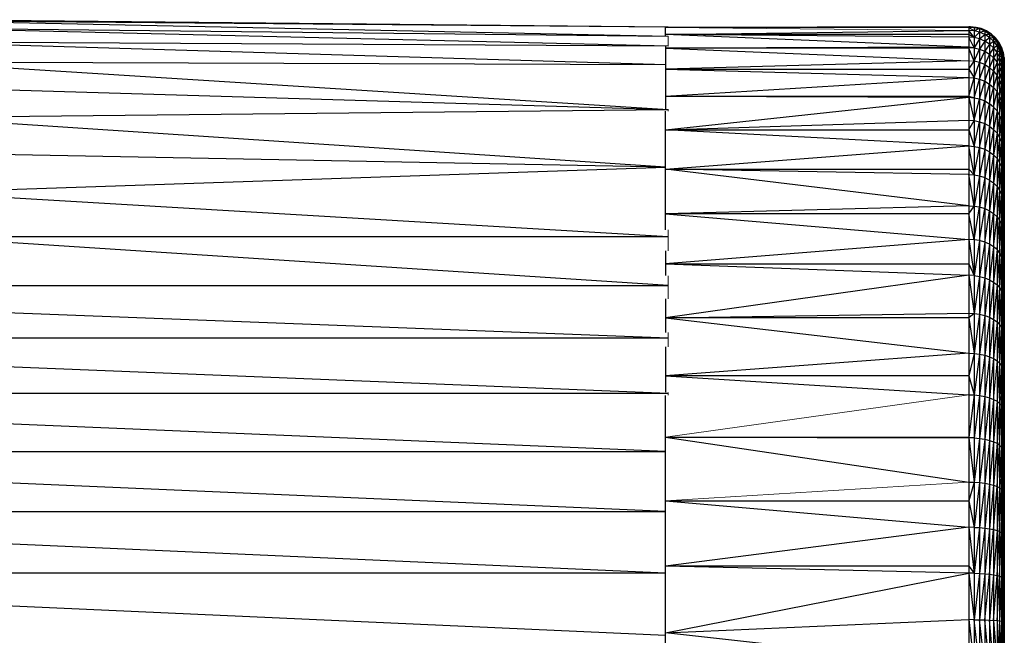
# Model space of a CAD drawing. Header units: millimetres. Extents: x 0 to 1300, y 1 to 464.
# Tile 35 of 52: x 1058 to 1087, y 21 to 39. Entities that reach past the tile are written whole.
import ezdxf

# ---------------------------------------------------------------- set-up
doc = ezdxf.new("R2010")
doc.units = ezdxf.units.MM

msp = doc.modelspace()

# ---------------------------------------------------------------- linework, layer by layer
at = {"color": 7, "linetype": 'Continuous', "lineweight": 25}
for p, q in [((1077.242, 38.788), (1054.568, 39.014)), ((1077.242, 38.513), (1054.57, 38.989)), ((1077.242, 38.788), (1054.57, 38.989)), ((1077.242, 38.229), (1054.629, 38.764)), ((1077.242, 38.513), (1054.629, 38.764)), ((1086.16, 38.798), (1077.16, 38.785)), ((1077.16, 38.526), (1077.16, 38.785)), ((1086.16, 38.785), (1077.16, 38.785)), ((1077.16, 38.577), (1086.16, 38.697)), ((1086.16, 38.193), (1077.16, 38.577)), ((1086.16, 38.495), (1077.16, 38.577)), ((1086.16, 38.577), (1077.16, 38.577)), ((1086.16, 38.798), (1086.16, 0.824)), ((1086.326, 38.784), (1086.16, 38.798)), ((1086.326, 38.784), (1086.16, 38.785)), ((1086.326, 38.481), (1086.16, 38.697)), ((1086.326, 38.683), (1086.16, 38.697)), ((1086.326, 38.481), (1086.16, 38.577)), ((1086.216, 38.798), (1086.161, 38.798)), ((1086.216, 38.798), (1086.216, 38.794)), ((1086.382, 38.784), (1086.216, 38.798)), ((1086.382, 38.784), (1086.324, 38.785)), ((1086.326, 38.784), (1086.326, 0.838)), ((1086.326, 38.784), (1086.478, 38.747)), ((1086.478, 38.747), (1086.326, 38.683)), ((1086.478, 38.645), (1086.326, 38.683)), ((1086.326, 38.481), (1086.478, 38.645)), ((1086.382, 38.784), (1086.382, 38.771)), ((1086.534, 38.747), (1086.382, 38.784)), ((1086.382, 38.784), (1086.403, 38.765)), ((1086.478, 38.747), (1086.478, 0.876)), ((1086.478, 38.747), (1086.636, 38.678)), ((1086.478, 38.645), (1086.636, 38.678)), ((1086.636, 38.577), (1086.478, 38.645)), ((1086.478, 38.444), (1086.636, 38.577)), ((1086.534, 38.747), (1086.534, 38.722)), ((1086.691, 38.678), (1086.534, 38.747)), ((1086.534, 38.747), (1086.572, 38.706)), ((1086.636, 38.678), (1086.636, 0.944)), ((1086.636, 38.678), (1086.778, 38.585)), ((1086.636, 38.577), (1086.778, 38.585)), ((1086.778, 38.485), (1086.636, 38.577)), ((1086.691, 38.678), (1086.691, 38.642)), ((1086.833, 38.585), (1086.691, 38.678)), ((1086.691, 38.678), (1086.743, 38.608)), ((1086.778, 38.585), (1086.778, 1.037)), ((1086.778, 38.585), (1086.899, 38.473)), ((1086.833, 38.585), (1086.833, 38.533)), ((1086.955, 38.473), (1086.833, 38.585)), ((1086.833, 38.585), (1086.896, 38.475)), ((1077.16, 37.67), (1054.727, 38.347)), ((1077.242, 38.229), (1054.727, 38.347)), ((1086.326, 38.18), (1086.16, 38.495)), ((1086.326, 38.481), (1086.16, 38.495)), ((1086.478, 38.444), (1086.326, 38.481)), ((1086.478, 38.444), (1086.326, 38.18)), ((1086.636, 38.377), (1086.478, 38.444)), ((1086.636, 38.377), (1086.478, 38.143)), ((1086.636, 38.377), (1086.778, 38.485)), ((1086.778, 38.285), (1086.636, 38.377)), ((1086.778, 38.285), (1086.636, 38.077)), ((1086.899, 38.373), (1086.778, 38.485)), ((1086.778, 38.485), (1086.899, 38.473)), ((1086.778, 38.285), (1086.899, 38.373)), ((1086.899, 38.175), (1086.778, 38.285)), ((1086.899, 38.473), (1086.899, 1.149)), ((1086.899, 38.473), (1087, 38.342)), ((1087, 38.243), (1086.899, 38.373)), ((1086.899, 38.373), (1087, 38.342)), ((1086.955, 38.473), (1086.955, 38.4)), ((1086.955, 38.473), (1087.055, 38.243)), ((1087.055, 38.342), (1086.955, 38.473)), ((1087, 38.342), (1087, 1.28)), ((1087, 38.342), (1087.077, 38.199)), ((1087.055, 38.342), (1087.055, 38.238)), ((1087.055, 38.342), (1087.132, 38.101)), ((1087.132, 38.199), (1087.055, 38.342)), ((1077.16, 38.223), (1077.16, 36.359)), ((1086.16, 38.193), (1077.16, 38.164)), ((1077.16, 38.164), (1086.16, 37.793)), ((1086.16, 38.164), (1077.16, 38.164)), ((1086.326, 38.18), (1086.16, 38.193)), ((1086.326, 38.18), (1086.16, 38.164)), ((1086.326, 37.78), (1086.16, 38.164)), ((1086.326, 38.18), (1086.478, 38.143)), ((1086.326, 37.78), (1086.478, 38.143)), ((1086.478, 38.143), (1086.636, 38.077)), ((1086.478, 37.744), (1086.636, 38.077)), ((1086.636, 38.077), (1086.778, 37.987)), ((1086.899, 38.175), (1086.778, 37.987)), ((1086.899, 38.175), (1087, 38.243)), ((1087, 38.046), (1086.899, 38.175)), ((1087, 38.046), (1086.899, 37.878)), ((1087.077, 38.101), (1087, 38.243)), ((1087, 38.243), (1087.077, 38.199)), ((1087, 38.046), (1087.077, 38.101)), ((1087.077, 37.905), (1087, 38.046)), ((1087.055, 38.243), (1087.047, 38.254)), ((1087.132, 38.101), (1087.055, 38.243)), ((1087.055, 38.243), (1087.057, 38.235)), ((1087.077, 38.199), (1087.077, 1.423)), ((1087.077, 38.199), (1087.129, 38.047)), ((1087.129, 37.95), (1087.077, 38.101)), ((1087.077, 38.101), (1087.129, 38.047)), ((1087.129, 38.047), (1087.129, 1.575)), ((1087.129, 38.047), (1087.156, 37.891)), ((1087.132, 38.199), (1087.132, 38.027)), ((1087.132, 38.199), (1087.185, 37.95)), ((1087.185, 38.047), (1087.132, 38.199)), ((1087.132, 38.101), (1087.185, 37.756)), ((1087.185, 37.95), (1087.132, 38.101)), ((1087.185, 38.047), (1087.185, 1.575)), ((1087.185, 38.047), (1087.212, 37.795)), ((1087.212, 37.891), (1087.185, 38.047)), ((1077.242, 36.337), (1054.837, 37.755)), ((1077.16, 37.668), (1054.837, 37.755)), ((1086.16, 37.793), (1077.16, 37.549)), ((1086.16, 37.549), (1086.326, 37.78)), ((1086.478, 37.744), (1086.326, 37.78)), ((1086.326, 37.285), (1086.478, 37.744)), ((1086.636, 37.68), (1086.478, 37.744)), ((1086.778, 37.987), (1086.636, 37.68)), ((1086.778, 37.987), (1086.899, 37.878)), ((1086.899, 37.878), (1086.778, 37.591)), ((1086.899, 37.878), (1087, 37.752)), ((1087, 37.752), (1086.899, 37.485)), ((1087.077, 37.905), (1087, 37.752)), ((1087, 37.752), (1087.077, 37.613)), ((1087.077, 37.905), (1087.129, 37.95)), ((1087.129, 37.756), (1087.077, 37.905)), ((1087.129, 37.756), (1087.077, 37.613)), ((1087.156, 37.795), (1087.129, 37.95)), ((1087.129, 37.95), (1087.156, 37.891)), ((1087.156, 37.602), (1087.129, 37.756)), ((1087.156, 37.891), (1087.156, 1.731)), ((1087.156, 37.891), (1087.16, 37.703)), ((1087.16, 37.799), (1087.156, 37.891)), ((1087.16, 37.512), (1087.156, 37.795)), ((1087.156, 37.795), (1087.16, 37.703)), ((1087.185, 37.756), (1087.159, 37.83)), ((1087.16, 37.799), (1087.16, 1.823)), ((1087.185, 37.95), (1087.212, 37.602)), ((1087.212, 37.795), (1087.185, 37.95)), ((1087.185, 37.756), (1087.212, 37.315)), ((1087.212, 37.602), (1087.185, 37.756)), ((1087.212, 37.891), (1087.212, 1.731)), ((1087.212, 37.891), (1087.216, 37.703)), ((1087.216, 37.799), (1087.212, 37.891)), ((1087.212, 37.795), (1087.216, 37.512)), ((1087.216, 37.703), (1087.212, 37.795)), ((1087.216, 37.799), (1087.216, 1.823)), ((1077.16, 37.549), (1086.16, 37.298)), ((1077.16, 37.549), (1086.16, 37.549)), ((1086.16, 37.549), (1086.326, 37.285)), ((1086.478, 37.25), (1086.636, 37.68)), ((1086.636, 37.68), (1086.778, 37.591)), ((1086.636, 37.187), (1086.778, 37.591)), ((1086.778, 37.591), (1086.899, 37.485)), ((1086.778, 37.101), (1086.899, 37.485)), ((1086.899, 37.485), (1087, 37.361)), ((1087.077, 37.613), (1087, 37.361)), ((1087.077, 37.613), (1087.129, 37.466)), ((1087.129, 37.466), (1087.077, 37.226)), ((1087.156, 37.602), (1087.129, 37.466)), ((1087.129, 37.466), (1087.156, 37.315)), ((1087.16, 37.226), (1087.156, 37.602)), ((1087.156, 37.602), (1087.16, 37.512)), ((1087.16, 37.672), (1087.185, 37.466)), ((1087.185, 37.466), (1087.16, 37.535)), ((1087.185, 37.466), (1087.212, 36.934)), ((1087.212, 37.315), (1087.185, 37.466)), ((1087.212, 37.602), (1087.216, 37.226)), ((1087.216, 37.512), (1087.212, 37.602)), ((1077.16, 36.74), (1086.16, 37.298)), ((1086.16, 37.298), (1086.326, 37.285)), ((1086.16, 36.74), (1086.326, 37.285)), ((1086.326, 37.285), (1086.478, 37.25)), ((1086.326, 36.696), (1086.478, 37.25)), ((1086.478, 37.25), (1086.636, 37.187)), ((1086.478, 36.662), (1086.636, 37.187)), ((1086.636, 37.187), (1086.778, 37.101)), ((1086.899, 36.998), (1087, 37.361)), ((1087, 37.361), (1087.077, 37.226)), ((1087, 36.878), (1087.077, 37.226)), ((1087.077, 37.226), (1087.129, 37.082)), ((1087.156, 37.315), (1087.129, 37.082)), ((1087.156, 37.315), (1087.16, 36.847)), ((1087.16, 37.226), (1087.156, 37.315)), ((1087.16, 37.331), (1087.185, 37.082)), ((1087.185, 37.082), (1087.16, 37.149)), ((1087.212, 37.315), (1087.216, 36.847)), ((1087.216, 37.226), (1087.212, 37.315)), ((1077.242, 36.337), (1054.933, 37.003)), ((1086.636, 36.602), (1086.778, 37.101)), ((1086.778, 37.101), (1086.899, 36.998)), ((1086.778, 36.519), (1086.899, 36.998)), ((1086.899, 36.998), (1087, 36.878)), ((1086.899, 36.419), (1087, 36.878)), ((1087, 36.878), (1087.077, 36.746)), ((1087.129, 37.082), (1087.077, 36.746)), ((1087.129, 37.082), (1087.156, 36.934)), ((1087.156, 36.934), (1087.129, 36.606)), ((1087.156, 36.934), (1087.16, 36.377)), ((1087.16, 36.847), (1087.156, 36.934)), ((1087.16, 36.896), (1087.185, 36.606)), ((1087.185, 37.082), (1087.212, 36.462)), ((1087.212, 36.934), (1087.185, 37.082)), ((1087.212, 36.934), (1087.216, 36.377)), ((1087.216, 36.847), (1087.212, 36.934)), ((1077.16, 36.74), (1086.16, 36.709)), ((1077.16, 36.74), (1086.16, 36.74)), ((1077.16, 35.746), (1086.16, 36.709)), ((1086.16, 36.74), (1086.326, 36.696)), ((1086.16, 36.709), (1086.326, 36.017)), ((1086.16, 36.709), (1086.326, 36.696)), ((1086.326, 36.696), (1086.478, 36.662)), ((1086.326, 36.017), (1086.478, 36.662)), ((1086.478, 36.662), (1086.636, 36.602)), ((1086.478, 35.985), (1086.636, 36.602)), ((1086.636, 36.602), (1086.778, 36.519)), ((1087, 36.303), (1087.077, 36.746)), ((1087.077, 36.746), (1087.129, 36.606)), ((1087.077, 36.175), (1087.129, 36.606)), ((1087.129, 36.606), (1087.156, 36.462)), ((1087.185, 36.606), (1087.16, 36.671)), ((1087.185, 36.606), (1087.212, 35.901)), ((1087.212, 36.462), (1087.185, 36.606)), ((1077.242, 36.337), (1054.994, 36.102)), ((1077.16, 32.774), (1077.16, 36.296)), ((1086.636, 35.927), (1086.778, 36.519)), ((1086.899, 36.419), (1086.778, 36.519)), ((1086.899, 36.419), (1086.778, 35.847)), ((1087, 36.303), (1086.899, 36.419)), ((1087, 36.303), (1086.899, 35.751)), ((1087.077, 36.175), (1087, 36.303)), ((1087.129, 36.04), (1087.156, 36.462)), ((1087.156, 36.462), (1087.16, 35.819)), ((1087.16, 36.377), (1087.156, 36.462)), ((1087.16, 36.37), (1087.185, 36.04)), ((1087.212, 36.462), (1087.216, 35.819)), ((1087.216, 36.377), (1087.212, 36.462)), ((1077.16, 34.635), (1054.994, 36.102)), ((1077.16, 35.746), (1086.16, 36.029)), ((1086.16, 36.029), (1086.326, 36.017)), ((1086.16, 35.746), (1086.326, 36.017)), ((1086.326, 36.017), (1086.478, 35.985)), ((1086.326, 35.252), (1086.478, 35.985)), ((1086.478, 35.985), (1086.636, 35.927)), ((1087.077, 36.175), (1087, 35.64)), ((1087.129, 36.04), (1087.077, 36.175)), ((1087.129, 36.04), (1087.077, 35.517)), ((1087.156, 35.901), (1087.129, 36.04)), ((1087.185, 36.04), (1087.16, 36.103)), ((1087.185, 36.04), (1087.212, 35.255)), ((1087.212, 35.901), (1087.185, 36.04)), ((1086.16, 35.264), (1077.16, 35.746)), ((1077.16, 35.746), (1086.16, 35.746)), ((1086.16, 35.746), (1086.326, 35.252)), ((1086.478, 35.221), (1086.636, 35.927)), ((1086.636, 35.927), (1086.778, 35.847)), ((1086.778, 35.847), (1086.636, 35.166)), ((1086.778, 35.847), (1086.899, 35.751)), ((1086.899, 35.751), (1086.778, 35.09)), ((1086.899, 35.751), (1087, 35.64)), ((1087.156, 35.901), (1087.129, 35.388)), ((1087.156, 35.901), (1087.16, 35.176)), ((1087.16, 35.819), (1087.156, 35.901)), ((1087.16, 35.756), (1087.185, 35.388)), ((1087.212, 35.901), (1087.216, 35.176)), ((1087.216, 35.819), (1087.212, 35.901)), ((1087, 35.64), (1086.899, 34.998)), ((1087, 35.64), (1087.077, 35.517)), ((1087.077, 35.517), (1087, 34.892)), ((1087.077, 35.517), (1087.129, 35.388)), ((1087.129, 35.388), (1087.077, 34.776)), ((1087.129, 35.388), (1087.156, 35.255)), ((1087.185, 35.388), (1087.16, 35.448)), ((1087.185, 35.388), (1087.212, 34.525)), ((1087.212, 35.255), (1087.185, 35.388)), ((1077.16, 34.577), (1086.16, 35.264)), ((1086.326, 34.405), (1086.16, 35.264)), ((1086.16, 35.264), (1086.326, 35.252)), ((1086.326, 35.252), (1086.478, 35.221)), ((1086.326, 34.405), (1086.478, 35.221)), ((1086.478, 35.221), (1086.636, 35.166)), ((1086.636, 35.166), (1086.478, 34.375)), ((1086.636, 35.166), (1086.778, 35.09)), ((1086.778, 35.09), (1086.636, 34.323)), ((1086.778, 35.09), (1086.899, 34.998)), ((1087.156, 35.255), (1087.129, 34.652)), ((1087.156, 35.255), (1087.16, 34.45)), ((1087.16, 35.176), (1087.156, 35.255)), ((1087.212, 35.255), (1087.216, 34.45)), ((1087.216, 35.176), (1087.212, 35.255)), ((1077.16, 34.631), (1055.026, 35.059)), ((1086.899, 34.998), (1086.778, 34.251)), ((1086.899, 34.998), (1087, 34.892)), ((1087, 34.892), (1086.899, 34.165)), ((1087, 34.892), (1087.077, 34.776)), ((1087.077, 34.776), (1087, 34.064)), ((1087.077, 34.776), (1087.129, 34.652)), ((1087.16, 35.057), (1087.185, 34.652)), ((1077.16, 34.626), (1055.038, 33.878)), ((1086.16, 33.489), (1077.16, 34.577)), ((1086.16, 34.415), (1077.16, 34.577)), ((1077.16, 34.577), (1086.16, 34.577)), ((1086.16, 34.577), (1086.326, 34.405)), ((1087.129, 34.652), (1087.077, 33.954)), ((1087.129, 34.652), (1087.156, 34.525)), ((1087.156, 34.525), (1087.129, 33.838)), ((1087.156, 34.525), (1087.16, 33.647)), ((1087.16, 34.45), (1087.156, 34.525)), ((1087.185, 34.652), (1087.16, 34.71)), ((1087.185, 34.652), (1087.212, 33.718)), ((1087.212, 34.525), (1087.185, 34.652)), ((1087.212, 34.525), (1087.216, 33.647)), ((1087.216, 34.45), (1087.212, 34.525)), ((1086.326, 33.479), (1086.16, 34.415)), ((1086.16, 34.415), (1086.326, 34.405)), ((1086.326, 34.405), (1086.478, 34.375)), ((1086.478, 34.375), (1086.326, 33.479)), ((1086.478, 34.375), (1086.636, 34.323)), ((1086.636, 34.323), (1086.478, 33.452)), ((1086.636, 34.323), (1086.778, 34.251)), ((1086.778, 34.251), (1086.636, 33.403)), ((1086.778, 34.251), (1086.899, 34.165)), ((1087.16, 34.277), (1087.185, 33.838)), ((1086.899, 34.165), (1086.778, 33.336)), ((1086.899, 34.165), (1087, 34.064)), ((1087, 34.064), (1086.899, 33.255)), ((1087, 34.064), (1087.077, 33.954)), ((1087.077, 33.954), (1087, 33.161)), ((1087.077, 33.954), (1087.129, 33.838)), ((1077.242, 32.564), (1055.038, 33.878)), ((1087.129, 33.838), (1087.077, 33.057)), ((1087.129, 33.838), (1087.156, 33.718)), ((1087.156, 33.718), (1087.129, 32.948)), ((1087.156, 33.718), (1087.16, 32.769)), ((1087.16, 33.647), (1087.156, 33.718)), ((1087.185, 33.838), (1087.16, 33.892)), ((1087.185, 33.838), (1087.212, 32.836)), ((1087.212, 33.718), (1087.185, 33.838)), ((1087.212, 33.718), (1087.216, 32.769)), ((1087.216, 33.647), (1087.212, 33.718)), ((1086.16, 33.489), (1077.16, 33.246)), ((1086.16, 33.489), (1086.326, 33.479)), ((1086.16, 33.246), (1086.326, 33.479)), ((1086.326, 33.479), (1086.478, 33.452)), ((1086.326, 32.481), (1086.478, 33.452)), ((1086.478, 33.452), (1086.636, 33.403)), ((1086.478, 32.455), (1086.636, 33.403)), ((1086.636, 33.403), (1086.778, 33.336)), ((1086.636, 32.41), (1086.778, 33.336)), ((1086.778, 33.336), (1086.899, 33.255)), ((1087.16, 33.419), (1087.185, 32.948)), ((1077.16, 33.246), (1086.16, 32.49)), ((1086.16, 33.246), (1077.16, 33.246)), ((1086.326, 32.481), (1086.16, 33.246)), ((1086.778, 32.348), (1086.899, 33.255)), ((1086.899, 33.255), (1087, 33.161)), ((1086.899, 32.273), (1087, 33.161)), ((1087, 33.161), (1087.077, 33.057)), ((1087, 32.185), (1087.077, 33.057)), ((1087.077, 33.057), (1087.129, 32.948)), ((1087.077, 32.09), (1087.129, 32.948)), ((1087.129, 32.948), (1087.156, 32.836)), ((1087.129, 31.989), (1087.156, 32.836)), ((1087.156, 32.836), (1087.16, 31.823)), ((1087.16, 32.769), (1087.156, 32.836)), ((1087.185, 32.948), (1087.16, 32.999)), ((1087.185, 32.948), (1087.212, 31.884)), ((1087.212, 32.836), (1087.185, 32.948)), ((1087.212, 32.836), (1087.216, 31.823)), ((1087.216, 32.769), (1087.212, 32.836)), ((1077.242, 32.564), (953.983, 32.564)), ((1077.242, 31.123), (1055.04, 32.564)), ((1086.16, 32.49), (1077.16, 31.768)), ((1086.16, 32.49), (1086.326, 31.415)), ((1086.326, 32.481), (1086.16, 32.49)), ((1086.478, 32.455), (1086.326, 32.481)), ((1086.478, 32.455), (1086.326, 31.415)), ((1086.636, 32.41), (1086.478, 32.455)), ((1087.16, 32.489), (1087.185, 31.989)), ((1077.16, 32.148), (1077.16, 31.413)), ((1086.636, 32.41), (1086.478, 31.392)), ((1086.778, 32.348), (1086.636, 32.41)), ((1086.778, 32.348), (1086.636, 31.35)), ((1086.899, 32.273), (1086.778, 32.348)), ((1086.899, 32.273), (1086.778, 31.293)), ((1087, 32.185), (1086.899, 32.273)), ((1087, 32.185), (1086.899, 31.224)), ((1087.077, 32.09), (1087, 32.185)), ((1087.077, 32.09), (1087, 31.144)), ((1087.129, 31.989), (1087.077, 32.09)), ((1087.129, 31.989), (1087.077, 31.057)), ((1087.156, 31.884), (1087.129, 31.989)), ((1087.156, 31.884), (1087.129, 30.964)), ((1087.16, 30.812), (1087.156, 31.884)), ((1087.156, 31.884), (1087.16, 31.823)), ((1087.16, 32.036), (1087.185, 31.989)), ((1087.212, 30.869), (1087.185, 31.989)), ((1087.185, 31.989), (1087.212, 31.884)), ((1087.216, 30.812), (1087.212, 31.884)), ((1087.212, 31.884), (1087.216, 31.823)), ((1077.16, 31.768), (1086.16, 31.423)), ((1077.16, 31.768), (1086.16, 31.768)), ((1086.16, 31.768), (1086.326, 31.415)), ((1086.16, 31.423), (1077.16, 30.159)), ((1086.16, 31.423), (1086.326, 30.287)), ((1086.326, 31.415), (1086.16, 31.423)), ((1086.326, 31.415), (1086.478, 31.392)), ((1086.478, 31.392), (1086.326, 30.287)), ((1086.478, 31.392), (1086.636, 31.35)), ((1086.636, 31.35), (1086.478, 30.266)), ((1086.636, 31.35), (1086.778, 31.293)), ((1086.778, 31.293), (1086.636, 30.228)), ((1086.778, 31.293), (1086.899, 31.224)), ((1087.185, 30.964), (1087.16, 31.491)), ((1036.243, 31.123), (1077.242, 29.57)), ((1036.243, 31.123), (1077.242, 31.123)), ((1086.899, 31.224), (1086.778, 30.177)), ((1086.899, 31.224), (1087, 31.144)), ((1087, 31.144), (1086.899, 30.115)), ((1087, 31.144), (1087.077, 31.057)), ((1087.077, 31.057), (1087, 30.043)), ((1087.077, 31.057), (1087.129, 30.964)), ((1087.185, 30.964), (1087.16, 31.007)), ((1077.16, 30.721), (1077.16, 29.726)), ((1087.129, 30.964), (1087.077, 29.964)), ((1087.129, 30.964), (1087.156, 30.869)), ((1087.156, 30.869), (1087.129, 29.88)), ((1087.156, 30.869), (1087.16, 29.743)), ((1087.16, 30.812), (1087.156, 30.869)), ((1087.185, 30.964), (1087.212, 29.794)), ((1087.212, 30.869), (1087.185, 30.964)), ((1087.212, 30.869), (1087.216, 29.743)), ((1087.216, 30.812), (1087.212, 30.869)), ((1087.16, 30.431), (1087.185, 29.88)), ((1077.16, 30.159), (1086.16, 30.295)), ((1077.16, 30.159), (1086.16, 29.11)), ((1086.16, 30.159), (1077.16, 30.159)), ((1086.16, 30.295), (1086.326, 30.287)), ((1086.326, 30.287), (1086.16, 30.159)), ((1086.16, 30.159), (1086.326, 29.103)), ((1086.326, 30.287), (1086.478, 30.266)), ((1086.478, 30.266), (1086.326, 29.103)), ((1086.478, 30.266), (1086.636, 30.228)), ((1086.636, 30.228), (1086.478, 29.085)), ((1086.636, 30.228), (1086.778, 30.177)), ((1086.778, 30.177), (1086.636, 29.051)), ((1086.778, 30.177), (1086.899, 30.115)), ((1086.899, 30.115), (1086.778, 29.005)), ((1086.899, 30.115), (1087, 30.043)), ((1087, 30.043), (1086.899, 28.95)), ((1087, 30.043), (1087.077, 29.964)), ((1087.077, 29.964), (1087, 28.887)), ((1087.077, 29.964), (1087.129, 29.88)), ((1087.129, 29.88), (1087.077, 28.816)), ((1087.129, 29.88), (1087.156, 29.794)), ((1087.185, 29.88), (1087.16, 29.919)), ((1087.185, 29.88), (1087.212, 28.666)), ((1087.212, 29.794), (1087.185, 29.88)), ((1036.243, 29.57), (1077.242, 27.922)), ((1036.243, 29.57), (1077.242, 29.57)), ((1087.156, 29.794), (1087.129, 28.742)), ((1087.156, 29.794), (1087.16, 28.621)), ((1087.16, 29.743), (1087.156, 29.794)), ((1087.212, 29.794), (1087.216, 28.621)), ((1087.216, 29.743), (1087.212, 29.794)), ((1077.16, 29.295), (1077.16, 27.948)), ((1087.16, 29.314), (1087.185, 28.742)), ((1086.16, 29.11), (1077.16, 28.437)), ((1086.16, 29.11), (1086.326, 29.103)), ((1086.326, 29.103), (1086.16, 28.437)), ((1086.326, 29.103), (1086.478, 29.085)), ((1086.478, 29.085), (1086.326, 27.87)), ((1086.478, 29.085), (1086.636, 29.051)), ((1086.636, 29.051), (1086.478, 27.854)), ((1086.636, 29.051), (1086.778, 29.005)), ((1086.778, 29.005), (1086.636, 27.825)), ((1086.778, 29.005), (1086.899, 28.95)), ((1086.899, 28.95), (1086.778, 27.785)), ((1086.899, 28.95), (1087, 28.887)), ((1087, 28.887), (1087.077, 28.816)), ((1087.077, 28.816), (1087, 27.682)), ((1087.077, 28.816), (1087.129, 28.742)), ((1087.129, 28.742), (1087.077, 27.621)), ((1087.129, 28.742), (1087.156, 28.666)), ((1087.129, 27.557), (1087.156, 28.666)), ((1087.156, 28.666), (1087.16, 27.451)), ((1087.156, 28.666), (1087.16, 28.621)), ((1087.185, 28.742), (1087.16, 28.777)), ((1087.185, 28.742), (1087.212, 27.49)), ((1087.185, 28.742), (1087.212, 28.666)), ((1087.212, 28.666), (1087.216, 27.451)), ((1087.212, 28.666), (1087.216, 28.621)), ((1077.16, 28.437), (1086.16, 27.876)), ((1086.16, 28.437), (1077.16, 28.437)), ((1086.16, 28.437), (1086.326, 27.87)), ((1087.185, 27.557), (1087.16, 28.146)), ((1036.243, 27.922), (1077.242, 27.922)), ((1036.243, 27.922), (1077.16, 26.2)), ((1077.16, 18.918), (1077.16, 27.856)), ((1086.16, 27.876), (1086.326, 27.87)), ((1086.326, 27.87), (1086.16, 26.62)), ((1086.326, 27.87), (1086.478, 27.854)), ((1086.478, 27.854), (1086.326, 26.593)), ((1086.478, 27.854), (1086.636, 27.825)), ((1086.636, 27.825), (1086.478, 26.58)), ((1086.636, 27.825), (1086.778, 27.785)), ((1086.778, 27.785), (1086.636, 26.555)), ((1086.778, 27.785), (1086.899, 27.737)), ((1086.899, 27.737), (1086.778, 26.522)), ((1086.899, 27.737), (1087, 27.682)), ((1087, 27.682), (1086.899, 26.482)), ((1087, 27.682), (1087.077, 27.621)), ((1087.077, 27.621), (1087, 26.435)), ((1087.077, 27.621), (1087.129, 27.557)), ((1087.077, 26.384), (1087.129, 27.557)), ((1087.129, 27.557), (1087.156, 27.49)), ((1087.156, 27.49), (1087.129, 26.33)), ((1087.156, 27.49), (1087.16, 26.241)), ((1087.16, 27.451), (1087.156, 27.49)), ((1087.185, 27.557), (1087.16, 27.587)), ((1087.185, 27.557), (1087.212, 26.274)), ((1087.185, 27.557), (1087.212, 27.49)), ((1087.212, 27.49), (1087.216, 26.241)), ((1087.212, 27.49), (1087.216, 27.451)), ((1087.16, 26.934), (1087.185, 26.33)), ((1077.16, 26.62), (1086.16, 25.285)), ((1077.16, 26.62), (1086.16, 26.598)), ((1077.16, 26.62), (1086.16, 26.62)), ((1086.16, 26.62), (1086.326, 26.593)), ((1086.16, 26.598), (1086.326, 25.281)), ((1086.326, 26.593), (1086.16, 26.598)), ((1086.326, 26.593), (1086.478, 26.58)), ((1086.478, 26.58), (1086.326, 25.281)), ((1086.478, 26.58), (1086.636, 26.555)), ((1086.636, 26.555), (1086.478, 25.27)), ((1086.636, 26.555), (1086.778, 26.522)), ((1086.778, 26.522), (1086.636, 25.25)), ((1086.778, 26.522), (1086.899, 26.482)), ((1086.899, 26.482), (1086.778, 25.223)), ((1086.899, 26.482), (1087, 26.435)), ((1087, 26.435), (1086.899, 25.191)), ((1087, 26.435), (1087.077, 26.384)), ((1087, 25.153), (1087.077, 26.384)), ((1087.077, 26.384), (1087.129, 26.33)), ((1087.129, 26.33), (1087.077, 25.112)), ((1087.129, 26.33), (1087.156, 26.274)), ((1087.16, 26.355), (1087.185, 26.33)), ((1087.185, 26.33), (1087.212, 25.023)), ((1087.185, 26.33), (1087.212, 26.274)), ((1036.243, 26.196), (1077.16, 26.196)), ((1036.243, 26.196), (1077.16, 24.415)), ((1087.129, 25.068), (1087.156, 26.274)), ((1087.156, 26.274), (1087.16, 24.997)), ((1087.156, 26.274), (1087.16, 26.241)), ((1087.212, 26.274), (1087.216, 24.997)), ((1087.212, 26.274), (1087.216, 26.241)), ((1087.16, 25.684), (1087.185, 25.068)), ((1086.16, 25.285), (1086.326, 25.281)), ((1086.326, 25.281), (1086.16, 24.729)), ((1086.326, 25.281), (1086.478, 25.27)), ((1086.478, 25.27), (1086.326, 23.939)), ((1086.478, 25.27), (1086.636, 25.25)), ((1086.636, 25.25), (1086.478, 23.931)), ((1086.636, 25.25), (1086.778, 25.223)), ((1086.778, 25.223), (1086.636, 23.916)), ((1086.778, 25.223), (1086.899, 25.191)), ((1086.899, 25.191), (1086.778, 23.896)), ((1086.899, 25.191), (1087, 25.153)), ((1086.899, 23.871), (1087, 25.153)), ((1087, 25.153), (1087.077, 25.112)), ((1087.077, 25.112), (1087, 23.843)), ((1087.077, 25.112), (1087.129, 25.068)), ((1087.077, 23.812), (1087.129, 25.068)), ((1087.129, 25.068), (1087.156, 25.023)), ((1087.129, 23.779), (1087.156, 25.023)), ((1087.156, 25.023), (1087.16, 23.725)), ((1087.156, 25.023), (1087.16, 24.997)), ((1087.16, 25.089), (1087.185, 25.068)), ((1087.185, 25.068), (1087.212, 23.745)), ((1087.185, 25.068), (1087.212, 25.023)), ((1087.212, 25.023), (1087.216, 23.725)), ((1087.212, 25.023), (1087.216, 24.997)), ((1077.16, 24.729), (1086.16, 23.942)), ((1077.16, 24.729), (1086.16, 24.729)), ((1086.16, 24.729), (1086.326, 23.939)), ((1036.243, 24.411), (1077.16, 24.411)), ((1036.243, 24.411), (1077.16, 22.587)), ((1087.16, 24.403), (1087.185, 23.779)), ((1086.16, 23.942), (1077.16, 22.783)), ((1086.16, 23.942), (1086.326, 22.575)), ((1086.326, 23.939), (1086.16, 23.942)), ((1086.326, 23.939), (1086.478, 23.931)), ((1086.478, 23.931), (1086.326, 22.575)), ((1086.478, 23.931), (1086.636, 23.916)), ((1086.636, 23.916), (1086.478, 22.57)), ((1086.636, 23.916), (1086.778, 23.896)), ((1086.778, 23.896), (1086.636, 22.56)), ((1086.778, 23.896), (1086.899, 23.871)), ((1086.778, 22.546), (1086.899, 23.871)), ((1086.899, 23.871), (1087, 23.843)), ((1087, 23.843), (1086.899, 22.53)), ((1087, 23.843), (1087.077, 23.812)), ((1087, 22.511), (1087.077, 23.812)), ((1087.077, 23.812), (1087.129, 23.779)), ((1087.077, 22.49), (1087.129, 23.779)), ((1087.129, 23.779), (1087.156, 23.745)), ((1087.156, 23.745), (1087.129, 22.468)), ((1087.156, 23.745), (1087.16, 22.432)), ((1087.16, 23.794), (1087.185, 23.779)), ((1087.185, 23.779), (1087.212, 22.445)), ((1087.185, 23.779), (1087.212, 23.745)), ((1087.212, 23.745), (1087.216, 22.432)), ((1087.212, 23.745), (1087.216, 23.725)), ((1087.16, 23.097), (1087.185, 22.468)), ((1036.243, 22.584), (1077.16, 22.584)), ((1036.243, 22.584), (1077.16, 20.735)), ((1086.16, 22.577), (1077.16, 22.783)), ((1086.16, 22.783), (1077.16, 22.783)), ((1077.16, 20.805), (1086.16, 22.577)), ((1086.16, 22.783), (1086.326, 22.575)), ((1086.16, 22.577), (1086.326, 21.197)), ((1086.326, 22.575), (1086.16, 22.577)), ((1086.326, 22.575), (1086.478, 22.57)), ((1086.478, 22.57), (1086.326, 21.197)), ((1086.478, 22.57), (1086.636, 22.56)), ((1086.636, 22.56), (1086.478, 21.194)), ((1086.636, 22.56), (1086.778, 22.546)), ((1086.636, 21.189), (1086.778, 22.546)), ((1086.778, 22.546), (1086.899, 22.53)), ((1086.899, 22.53), (1086.778, 21.182)), ((1086.899, 22.53), (1087, 22.511)), ((1086.899, 21.174), (1087, 22.511)), ((1087, 22.511), (1087.077, 22.49)), ((1087, 21.165), (1087.077, 22.49)), ((1087.077, 22.49), (1087.129, 22.468)), ((1087.129, 22.468), (1087.077, 21.154)), ((1087.129, 22.468), (1087.156, 22.445)), ((1087.156, 22.445), (1087.129, 21.143)), ((1087.156, 22.445), (1087.16, 21.125)), ((1087.16, 22.432), (1087.156, 22.445)), ((1087.16, 22.478), (1087.185, 22.468)), ((1087.185, 22.468), (1087.212, 21.132)), ((1087.185, 22.468), (1087.212, 22.445)), ((1087.212, 22.445), (1087.216, 21.125)), ((1087.212, 22.445), (1087.216, 22.432)), ((1087.16, 21.774), (1087.185, 21.143)), ((1077.16, 20.805), (1086.16, 21.198)), ((1086.16, 21.198), (1086.326, 19.811)), ((1086.326, 21.197), (1086.16, 21.198)), ((1086.478, 19.811), (1086.326, 21.197)), ((1086.326, 21.197), (1086.478, 21.194)), ((1086.636, 19.811), (1086.478, 21.194)), ((1086.478, 21.194), (1086.636, 21.189)), ((1086.778, 19.811), (1086.636, 21.189)), ((1086.636, 21.189), (1086.778, 21.182)), ((1086.899, 19.811), (1086.778, 21.182)), ((1086.778, 21.182), (1086.899, 21.174)), ((1086.899, 21.174), (1087, 19.811)), ((1087, 21.165), (1086.899, 21.174)), ((1087, 21.165), (1087.077, 19.811)), ((1087.077, 21.154), (1087, 21.165)), ((1087.077, 21.154), (1087.129, 19.811)), ((1087.129, 21.143), (1087.077, 21.154)), ((1087.129, 21.143), (1087.156, 19.811)), ((1087.129, 21.143), (1087.156, 21.132)), ((1087.156, 21.132), (1087.16, 19.811)), ((1087.156, 21.132), (1087.16, 21.125)), ((1087.16, 21.148), (1087.185, 21.143)), ((1087.185, 21.143), (1087.212, 19.811)), ((1087.185, 21.143), (1087.212, 21.132)), ((1087.212, 21.132), (1087.216, 19.811)), ((1087.212, 21.132), (1087.216, 21.125)), ((1086.16, 19.811), (1077.16, 20.805))]:
    msp.add_line(p, q, dxfattribs=at)
at = {"color": 142, "linetype": 'Continuous', "lineweight": 18, "true_color": 0x0080c0}
for p, q in [((1086.16, 38.697), (1077.16, 38.785)), ((1077.242, 38.785), (1077.242, 38.788)), ((1086.326, 38.683), (1086.16, 38.785)), ((1077.242, 38.224), (1077.242, 38.524)), ((1086.16, 37.793), (1086.326, 37.78)), ((1087.129, 37.756), (1087.156, 37.795)), ((1077.242, 36.297), (1077.242, 36.358)), ((1077.242, 32.152), (1077.242, 32.77)), ((1077.242, 30.725), (1077.242, 31.411)), ((1077.242, 29.301), (1077.242, 29.723)), ((1087, 28.887), (1086.899, 27.737)), ((1086.16, 27.876), (1077.16, 26.62)), ((1077.242, 27.862), (1077.242, 27.945)), ((1086.16, 25.285), (1077.16, 24.729)), ((1087.16, 23.725), (1087.156, 23.745))]:
    msp.add_line(p, q, dxfattribs=at)

doc.saveas('drawing.dxf')
